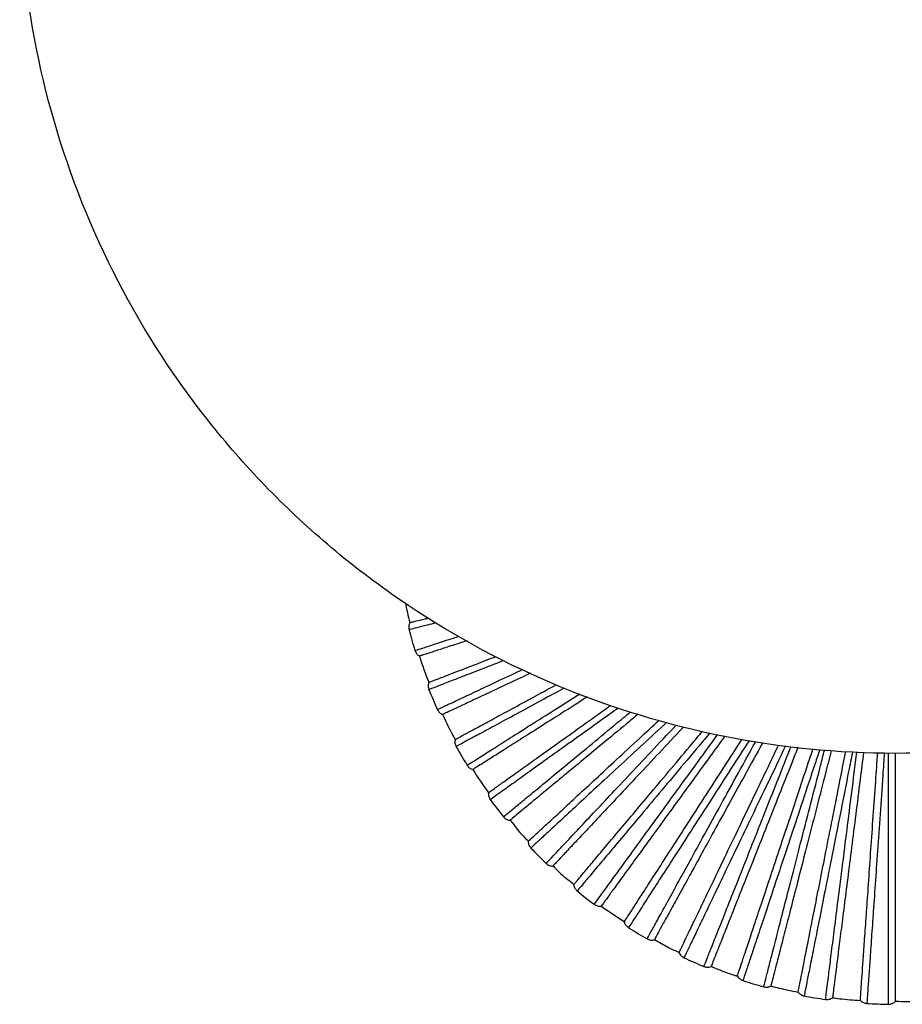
# Paper-space layout '_Posterior' of a CAD drawing. Header units: millimetres. Extents: x -209 to 208, y -225 to 657.
# Tile 1 of 5: x -175 to 1, y -225 to -28. Entities that reach past the tile are written whole.
import ezdxf

# ---------------------------------------------------------------- set-up
doc = ezdxf.new("R2010")
doc.units = ezdxf.units.MM

psp = doc.layouts.new('_Posterior')

# ---------------------------------------------------------------- linework, layer by layer
at = {"color": 7, "linetype": 'Continuous', "lineweight": 25}
psp.add_line((-58.76, -205.53), (-54.14, -208.67), dxfattribs=at)
for radius, start, end in [(100, 191.6528, 193.9994), (100.5, 194.7644, 197.2356), (100, 198.0004, 201.1996), (100.5, 201.9643, 204.4356), (100, 205.2001, 208.3999), (100.5, 209.1641, 211.6356), (100, 212.3997, 215.6001), (100.5, 216.3637, 218.8358), (100.5, 223.5635, 226.036), (100.5, 230.7632, 233.2362), (100.5, 237.9631, 240.4364), (100.5, 245.1631, 247.6367), (100.5, 252.3631, 254.8368), (100.5, 259.5633, 262.0369), (100.5, 266.7635, 269.237)]:
    psp.add_arc((-0.01, -124.67), radius, start, end, dxfattribs=at)
for points, knots in [([(0, 175), (11.45, 175), (22.91, 173.87), (45.37, 169.4), (56.39, 166.06), (77.55, 157.3), (87.7, 151.87), (106.75, 139.14), (115.64, 131.84), (131.84, 115.64), (139.14, 106.75), (151.87, 87.7), (157.3, 77.55), (166.06, 56.39), (169.4, 45.37), (173.87, 22.91), (175, 11.45), (175, -11.45), (173.87, -22.91), (169.4, -45.37), (166.06, -56.39), (157.3, -77.55), (151.87, -87.7), (139.14, -106.75), (131.84, -115.64), (115.64, -131.84), (106.75, -139.14), (87.7, -151.87), (77.55, -157.3), (56.39, -166.06), (45.37, -169.4), (22.91, -173.87), (11.45, -175), (0, -175)], [0, 0, 0, 0, 0.0625, 0.0625, 0.125, 0.125, 0.1875, 0.1875, 0.25, 0.25, 0.3125, 0.3125, 0.375, 0.375, 0.4375, 0.4375, 0.5, 0.5, 0.5625, 0.5625, 0.625, 0.625, 0.6875, 0.6875, 0.75, 0.75, 0.8125, 0.8125, 0.875, 0.875, 0.9375, 0.9375, 1, 1, 1, 1]), ([(0, -175), (-11.45, -175), (-22.91, -173.87), (-45.37, -169.4), (-56.39, -166.06), (-77.55, -157.3), (-87.7, -151.87), (-106.75, -139.14), (-115.64, -131.84), (-131.84, -115.64), (-139.14, -106.75), (-151.87, -87.7), (-157.3, -77.55), (-166.06, -56.39), (-169.4, -45.37), (-173.87, -22.91), (-175, -11.45), (-175, 0)], [0, 0, 0, 0, 0.125, 0.125, 0.25, 0.25, 0.375, 0.375, 0.5, 0.5, 0.625, 0.625, 0.75, 0.75, 0.875, 0.875, 1, 1, 1, 1]), ([(-91.84, -148.94), (-92.14, -149.02), (-93.59, -149.38), (-95.31, -149.81), (-96.78, -150.18), (-97.36, -150.32), (-97.19, -150.28), (-97.19, -150.28)], [0, 0, 0, 0, 0.078819, 0.383455, 0.689836, 0.998281, 1, 1, 1, 1]), ([(-97.04, -148.86), (-96.98, -148.85), (-96.86, -148.81), (-95.76, -148.54), (-94.6, -148.25), (-93.55, -147.99), (-93.34, -147.94)], [0, 0, 0, 0, 0.2975834, 0.6057735, 0.9235482, 1, 1, 1, 1]), ([(-95.99, -154.45), (-95.9, -154.42), (-95.71, -154.35), (-94.2, -153.86), (-91.73, -153.06), (-89.36, -152.29), (-87.57, -151.71), (-87.19, -151.59)], [0, 0, 0, 0, 0.234801, 0.469932, 0.705456, 0.938896, 1, 1, 1, 1]), ([(-85.6, -152.48), (-85.85, -152.56), (-87.42, -153.07), (-89.65, -153.79), (-92.19, -154.62), (-93.89, -155.17), (-94.93, -155.51), (-95.05, -155.55), (-95.11, -155.57)], [0, 0, 0, 0, 0.036675, 0.23929, 0.437787, 0.631234, 0.818845, 1, 1, 1, 1]), ([(-78.28, -156.46), (-79.39, -156.89), (-82.18, -157.97), (-85.76, -159.37), (-89.06, -160.64), (-91.45, -161.57), (-92.81, -162.1), (-93.38, -162.32), (-93.21, -162.26), (-93.21, -162.26)], [0, 0, 0, 0, 0.115932, 0.292169, 0.469112, 0.644678, 0.821249, 0.999009, 1, 1, 1, 1]), ([(-93.24, -160.83), (-93.18, -160.81), (-93.06, -160.76), (-92.05, -160.37), (-90.36, -159.71), (-87.93, -158.77), (-84.68, -157.51), (-81.98, -156.46), (-80.17, -155.76), (-79.92, -155.66)], [0, 0, 0, 0, 0.150599, 0.306567, 0.467384, 0.632401, 0.800841, 0.971814, 1, 1, 1, 1]), ([(-91.5, -166.24), (-91.41, -166.2), (-91.24, -166.12), (-89.78, -165.43), (-87.49, -164.35), (-84.32, -162.86), (-80.27, -160.96), (-76.94, -159.39), (-74.78, -158.37), (-74.46, -158.22)], [0, 0, 0, 0, 0.162121, 0.32447, 0.48709, 0.648272, 0.8099, 0.972311, 1, 1, 1, 1]), ([(-72.88, -158.96), (-73.18, -159.1), (-75.2, -160.05), (-78.36, -161.54), (-82.23, -163.36), (-85.32, -164.81), (-87.7, -165.93), (-89.33, -166.7), (-90.31, -167.16), (-90.43, -167.22), (-90.49, -167.25)], [0, 0, 0, 0, 0.026418, 0.173205, 0.318665, 0.461969, 0.602361, 0.739181, 0.871874, 1, 1, 1, 1]), ([(-87.97, -172.23), (-87.92, -172.2), (-87.8, -172.14), (-86.85, -171.62), (-85.26, -170.76), (-82.95, -169.51), (-79.93, -167.88), (-76.2, -165.86), (-72.16, -163.68), (-69.12, -162.04), (-67.77, -161.31)], [0, 0, 0, 0, 0.117432, 0.239051, 0.364451, 0.493126, 0.624469, 0.757789, 0.892324, 1, 1, 1, 1]), ([(-66.18, -161.97), (-66.38, -162.07), (-68.57, -163.26), (-72.17, -165.21), (-76.87, -167.75), (-80.75, -169.85), (-83.84, -171.52), (-86.11, -172.74), (-87.39, -173.44), (-87.92, -173.72), (-87.77, -173.64), (-87.77, -173.64)], [0, 0, 0, 0, 0.013843, 0.155065, 0.295104, 0.435623, 0.576706, 0.71669, 0.857476, 0.99921, 1, 1, 1, 1]), ([(-85.57, -177.38), (-85.49, -177.33), (-85.32, -177.22), (-83.97, -176.36), (-81.83, -175), (-78.86, -173.12), (-75.13, -170.75), (-70.65, -167.91), (-66.6, -165.34), (-63.89, -163.62), (-63.08, -163.11)], [0, 0, 0, 0, 0.134981, 0.270152, 0.405549, 0.539748, 0.674319, 0.809542, 0.943674, 1, 1, 1, 1]), ([(-61.51, -163.69), (-62.38, -164.25), (-65.03, -165.93), (-68.93, -168.41), (-73.16, -171.09), (-76.72, -173.35), (-79.62, -175.19), (-81.84, -176.6), (-83.36, -177.56), (-84.28, -178.15), (-84.39, -178.22), (-84.44, -178.25)], [0, 0, 0, 0, 0.060527, 0.183942, 0.306979, 0.428903, 0.549021, 0.666698, 0.781381, 0.892604, 1, 1, 1, 1]), ([(-81.32, -182.88), (-81.27, -182.84), (-81.16, -182.77), (-80.28, -182.13), (-78.81, -181.08), (-76.68, -179.56), (-73.89, -177.56), (-70.45, -175.1), (-66.39, -172.19), (-61.89, -168.97), (-58.53, -166.57), (-56.9, -165.4)], [0, 0, 0, 0, 0.101623, 0.206867, 0.315385, 0.426737, 0.540398, 0.655769, 0.772192, 0.888973, 1, 1, 1, 1]), ([(-55.38, -165.95), (-55.61, -166.12), (-57.82, -167.7), (-61.6, -170.41), (-66.57, -173.96), (-70.85, -177.03), (-74.46, -179.61), (-77.31, -181.66), (-79.4, -183.16), (-80.59, -184), (-81.08, -184.36), (-80.94, -184.25), (-80.94, -184.25)], [0, 0, 0, 0, 0.013965, 0.136784, 0.260401, 0.382981, 0.505983, 0.629477, 0.75201, 0.875244, 0.999309, 1, 1, 1, 1]), ([(-78.29, -187.69), (-78.21, -187.63), (-78.06, -187.5), (-76.83, -186.48), (-74.87, -184.86), (-72.16, -182.62), (-68.75, -179.8), (-64.69, -176.44), (-60, -172.56), (-56.06, -169.31), (-53.57, -167.24), (-52.97, -166.75)], [0, 0, 0, 0, 0.120438, 0.241044, 0.361853, 0.481592, 0.601664, 0.722317, 0.841997, 0.962276, 1, 1, 1, 1]), ([(-51.41, -167.19), (-52.18, -167.82), (-54.69, -169.91), (-58.55, -173.1), (-62.92, -176.72), (-66.76, -179.89), (-70.02, -182.58), (-72.66, -184.77), (-74.68, -186.44), (-76.07, -187.59), (-76.91, -188.29), (-77.01, -188.37), (-77.06, -188.41)], [0, 0, 0, 0, 0.048612, 0.158788, 0.269295, 0.379463, 0.488636, 0.59619, 0.701559, 0.804247, 0.903837, 1, 1, 1, 1]), ([(-73.38, -192.61), (-73.33, -192.57), (-73.24, -192.48), (-72.44, -191.74), (-71.12, -190.51), (-69.19, -188.73), (-66.67, -186.4), (-63.57, -183.53), (-59.92, -180.14), (-55.76, -176.3), (-51.53, -172.37), (-48.53, -169.6), (-47.21, -168.37)], [0, 0, 0, 0, 0.092553, 0.188405, 0.287238, 0.388652, 0.492169, 0.597244, 0.703277, 0.809636, 0.915676, 1, 1, 1, 1]), ([(-45.7, -168.8), (-47.28, -170.27), (-50.69, -173.42), (-55.4, -177.79), (-59.86, -181.91), (-63.73, -185.5), (-66.98, -188.51), (-69.56, -190.89), (-71.45, -192.65), (-72.51, -193.63), (-72.96, -194.05), (-72.83, -193.93), (-72.83, -193.93)], [0, 0, 0, 0, 0.097944, 0.210303, 0.323391, 0.435532, 0.548057, 0.661034, 0.773131, 0.885869, 0.999367, 1, 1, 1, 1]), ([(-69.77, -197), (-69.71, -196.93), (-69.57, -196.79), (-68.47, -195.62), (-66.74, -193.77), (-64.33, -191.21), (-61.3, -187.98), (-57.69, -184.13), (-53.55, -179.73), (-48.9, -174.78), (-45.6, -171.27), (-43.8, -169.35), (-43.79, -169.34)], [0, 0, 0, 0, 0.111154, 0.222464, 0.333961, 0.444471, 0.555287, 0.66664, 0.777095, 0.888103, 0.999294, 1, 1, 1, 1]), ([(-42.34, -169.75), (-42.61, -170.03), (-44.5, -172.04), (-47.76, -175.52), (-52.04, -180.07), (-55.9, -184.19), (-59.31, -187.82), (-62.21, -190.9), (-64.56, -193.4), (-66.35, -195.31), (-67.59, -196.63), (-68.33, -197.42), (-68.42, -197.52), (-68.46, -197.56)], [0, 0, 0, 0, 0.016718, 0.117947, 0.220094, 0.322547, 0.424687, 0.525903, 0.625619, 0.723309, 0.818513, 0.910845, 1, 1, 1, 1]), ([(-64.29, -201.27), (-64.25, -201.22), (-64.16, -201.12), (-63.46, -200.29), (-62.3, -198.91), (-60.62, -196.9), (-58.41, -194.27), (-55.69, -191.03), (-52.49, -187.21), (-48.86, -182.89), (-44.85, -178.11), (-41.4, -174), (-39.22, -171.4), (-38.57, -170.62)], [0, 0, 0, 0, 0.086857, 0.176809, 0.269559, 0.364731, 0.461877, 0.560484, 0.659991, 0.759804, 0.859317, 0.957938, 1, 1, 1, 1]), ([(-37.07, -170.92), (-37.79, -171.77), (-40.19, -174.64), (-43.96, -179.13), (-48.32, -184.32), (-52.21, -188.96), (-55.6, -193.01), (-58.45, -196.4), (-60.71, -199.09), (-62.36, -201.06), (-63.3, -202.18), (-63.69, -202.64), (-63.58, -202.51), (-63.58, -202.51)], [0, 0, 0, 0, 0.045018, 0.150679, 0.256469, 0.362946, 0.468531, 0.574478, 0.68085, 0.786394, 0.892541, 0.999404, 1, 1, 1, 1]), ([(-60.16, -205.18), (-60.1, -205.1), (-59.98, -204.94), (-59.04, -203.64), (-57.55, -201.59), (-55.48, -198.74), (-52.88, -195.17), (-49.78, -190.9), (-46.22, -186), (-42.24, -180.52), (-38.64, -175.57), (-36.29, -172.33), (-35.49, -171.23)], [0, 0, 0, 0, 0.105183, 0.210513, 0.31602, 0.420594, 0.525457, 0.630828, 0.735349, 0.840393, 0.945611, 1, 1, 1, 1]), ([(-34.05, -171.52), (-35.06, -172.91), (-37.47, -176.23), (-41.02, -181.11), (-44.68, -186.15), (-48, -190.72), (-50.93, -194.75), (-53.41, -198.17), (-55.43, -200.95), (-56.97, -203.07), (-58.03, -204.53), (-58.67, -205.41), (-58.75, -205.52), (-58.79, -205.57)], [0, 0, 0, 0, 0.068952, 0.164804, 0.261525, 0.358535, 0.455249, 0.551088, 0.645507, 0.738007, 0.828154, 0.915581, 1, 1, 1, 1]), ([(-54.18, -208.72), (-54.14, -208.67), (-54.07, -208.56), (-53.48, -207.65), (-52.51, -206.13), (-51.09, -203.93), (-49.23, -201.04), (-46.94, -197.48), (-44.24, -193.3), (-41.18, -188.55), (-37.81, -183.32), (-34.29, -177.87), (-31.82, -174.03), (-30.64, -172.2)], [0, 0, 0, 0, 0.082886, 0.168726, 0.257236, 0.348057, 0.440762, 0.534861, 0.629819, 0.725068, 0.820033, 0.914145, 1, 1, 1, 1]), ([(-29.23, -172.48), (-30.43, -174.34), (-33.05, -178.41), (-36.8, -184.22), (-40.46, -189.9), (-43.74, -194.99), (-46.6, -199.44), (-49, -203.16), (-50.9, -206.11), (-52.3, -208.28), (-53.09, -209.5), (-53.41, -210.01), (-53.32, -209.86), (-53.32, -209.86)], [0, 0, 0, 0, 0.085113, 0.186337, 0.287686, 0.389693, 0.490844, 0.592344, 0.694249, 0.795362, 0.897053, 0.999429, 1, 1, 1, 1]), ([(-49.59, -212.08), (-49.55, -212), (-49.45, -211.82), (-48.68, -210.41), (-47.46, -208.19), (-45.76, -205.11), (-43.63, -201.24), (-41.09, -196.61), (-38.17, -191.3), (-34.91, -185.38), (-31.51, -179.19), (-29.09, -174.8), (-27.95, -172.73)], [0, 0, 0, 0, 0.1011857, 0.2025133, 0.3040107, 0.4046098, 0.505488, 0.6068546, 0.707404, 0.808456, 0.9096755, 1, 1, 1, 1]), ([(-26.55, -172.94), (-26.7, -173.22), (-28.03, -175.63), (-30.4, -179.96), (-33.63, -185.82), (-36.62, -191.26), (-39.34, -196.22), (-41.74, -200.58), (-43.78, -204.29), (-45.43, -207.3), (-46.7, -209.59), (-47.57, -211.17), (-48.09, -212.13), (-48.15, -212.24), (-48.18, -212.3)], [0, 0, 0, 0, 0.011666, 0.102683, 0.195062, 0.288279, 0.381775, 0.474985, 0.567352, 0.65835, 0.747499, 0.83438, 0.91864, 1, 1, 1, 1]), ([(-43.22, -214.85), (-43.19, -214.79), (-43.13, -214.67), (-42.66, -213.69), (-41.88, -212.07), (-40.75, -209.7), (-39.27, -206.61), (-37.44, -202.79), (-35.29, -198.3), (-32.85, -193.2), (-30.16, -187.6), (-27.27, -181.57), (-24.98, -176.78), (-23.62, -173.95), (-23.32, -173.33)], [0, 0, 0, 0, 0.080225, 0.16331, 0.248979, 0.336884, 0.426613, 0.517692, 0.609601, 0.701793, 0.793709, 0.8848, 0.974547, 1, 1, 1, 1]), ([(-21.92, -173.49), (-22.1, -173.86), (-23.46, -176.71), (-25.86, -181.72), (-29.05, -188.37), (-31.96, -194.46), (-34.58, -199.92), (-36.86, -204.69), (-38.78, -208.68), (-40.29, -211.85), (-41.41, -214.17), (-42.03, -215.48), (-42.3, -216.03), (-42.22, -215.87), (-42.22, -215.87)], [0, 0, 0, 0, 0.014533, 0.113418, 0.211511, 0.309724, 0.408575, 0.506597, 0.604956, 0.703709, 0.801693, 0.900238, 0.999447, 1, 1, 1, 1]), ([(-38.25, -217.61), (-38.21, -217.52), (-38.14, -217.33), (-37.55, -215.84), (-36.61, -213.48), (-35.32, -210.21), (-33.69, -206.1), (-31.75, -201.19), (-29.52, -195.56), (-27.03, -189.29), (-24.32, -182.44), (-22.23, -177.16), (-21.02, -174.12), (-20.83, -173.62)], [0, 0, 0, 0, 0.098237, 0.196611, 0.29515, 0.392817, 0.490755, 0.589168, 0.686786, 0.784893, 0.883163, 0.980767, 1, 1, 1, 1]), ([(-19.45, -173.78), (-19.85, -174.78), (-21.15, -178.06), (-23.24, -183.34), (-25.7, -189.55), (-27.99, -195.33), (-30.07, -200.58), (-31.9, -205.21), (-33.46, -209.15), (-34.72, -212.34), (-35.69, -214.78), (-36.35, -216.45), (-36.75, -217.46), (-36.8, -217.59), (-36.82, -217.65)], [0, 0, 0, 0, 0.038785, 0.127304, 0.217149, 0.307808, 0.398738, 0.489391, 0.579223, 0.667724, 0.754428, 0.838924, 0.920872, 1, 1, 1, 1]), ([(-31.57, -219.56), (-31.55, -219.49), (-31.51, -219.37), (-31.17, -218.34), (-30.6, -216.63), (-29.77, -214.14), (-28.69, -210.88), (-27.35, -206.87), (-25.78, -202.14), (-24, -196.78), (-22.04, -190.88), (-19.93, -184.54), (-18.06, -178.94), (-16.88, -175.38), (-16.47, -174.14)], [0, 0, 0, 0, 0.078472, 0.15974, 0.243536, 0.32952, 0.417287, 0.506375, 0.596275, 0.686452, 0.776358, 0.865458, 0.953243, 1, 1, 1, 1]), ([(-15.11, -174.3), (-15.41, -175.2), (-16.59, -178.73), (-18.51, -184.51), (-20.83, -191.51), (-22.96, -197.91), (-24.88, -203.66), (-26.54, -208.67), (-27.94, -212.88), (-29.05, -216.21), (-29.86, -218.65), (-30.32, -220.03), (-30.51, -220.61), (-30.46, -220.44), (-30.46, -220.44)], [0, 0, 0, 0, 0.033518, 0.130498, 0.226701, 0.323022, 0.419968, 0.516102, 0.612566, 0.709417, 0.805513, 0.90216, 0.999458, 1, 1, 1, 1]), ([(-26.3, -221.67), (-26.27, -221.57), (-26.22, -221.38), (-25.82, -219.82), (-25.19, -217.37), (-24.32, -213.96), (-23.22, -209.68), (-21.91, -204.57), (-20.4, -198.7), (-18.72, -192.17), (-16.89, -185.03), (-15.35, -179.07), (-14.42, -175.41), (-14.16, -174.41)], [0, 0, 0, 0, 0.09653, 0.193196, 0.290024, 0.385994, 0.482231, 0.578934, 0.674857, 0.77126, 0.867822, 0.963731, 1, 1, 1, 1]), ([(-12.8, -174.5), (-13.19, -175.99), (-14.18, -179.85), (-15.7, -185.79), (-17.36, -192.26), (-18.91, -198.28), (-20.31, -203.75), (-21.55, -208.57), (-22.6, -212.67), (-23.46, -216), (-24.11, -218.54), (-24.56, -220.28), (-24.83, -221.34), (-24.86, -221.46), (-24.88, -221.53)], [0, 0, 0, 0, 0.0545819, 0.1416462, 0.2300147, 0.3191832, 0.4086196, 0.497782, 0.5861383, 0.673185, 0.7584633, 0.8415713, 0.9221726, 1, 1, 1, 1]), ([(-19.43, -222.76), (-19.42, -222.7), (-19.39, -222.57), (-19.18, -221.51), (-18.83, -219.74), (-18.32, -217.16), (-17.66, -213.8), (-16.83, -209.65), (-15.87, -204.76), (-14.77, -199.22), (-13.56, -193.12), (-12.27, -186.57), (-11.04, -180.39), (-10.23, -176.3), (-9.9, -174.61)], [0, 0, 0, 0, 0.077337, 0.15743, 0.240014, 0.324755, 0.411253, 0.499052, 0.587652, 0.676525, 0.765131, 0.852942, 0.939458, 1, 1, 1, 1]), ([(-8.55, -174.66), (-8.81, -175.98), (-9.61, -180.02), (-10.86, -186.36), (-12.29, -193.59), (-13.6, -200.21), (-14.78, -206.15), (-15.81, -211.34), (-16.67, -215.68), (-17.35, -219.12), (-17.85, -221.65), (-18.13, -223.08), (-18.25, -223.67), (-18.21, -223.5), (-18.21, -223.5)], [0, 0, 0, 0, 0.0464772, 0.1421568, 0.2370698, 0.3320996, 0.4277461, 0.5225909, 0.6177614, 0.7133132, 0.8081212, 0.9034718, 0.999465, 1, 1, 1, 1]), ([(-13.93, -224.2), (-13.92, -224.1), (-13.9, -223.9), (-13.69, -222.31), (-13.38, -219.79), (-12.94, -216.31), (-12.38, -211.92), (-11.72, -206.68), (-10.96, -200.67), (-10.11, -193.98), (-9.19, -186.68), (-8.37, -180.21), (-7.85, -176.09), (-7.67, -174.7)], [0, 0, 0, 0, 0.0952989, 0.1907314, 0.286324, 0.3810704, 0.4760797, 0.571549, 0.6662486, 0.7614216, 0.8567523, 0.9514377, 1, 1, 1, 1]), ([(-6.34, -174.75), (-6.57, -176.6), (-7.11, -180.88), (-7.92, -187.28), (-8.75, -193.9), (-9.53, -200.07), (-10.24, -205.67), (-10.87, -210.61), (-11.4, -214.81), (-11.83, -218.22), (-12.16, -220.82), (-12.38, -222.61), (-12.52, -223.69), (-12.53, -223.82), (-12.54, -223.88)], [0, 0, 0, 0, 0.065319, 0.151394, 0.238759, 0.326915, 0.415336, 0.503485, 0.590838, 0.676897, 0.761206, 0.843371, 0.923056, 1, 1, 1, 1]), ([(-6.98, -224.42), (-6.98, -224.36), (-6.97, -224.23), (-6.9, -223.14), (-6.77, -221.35), (-6.59, -218.73), (-6.35, -215.3), (-6.05, -211.08), (-5.7, -206.12), (-5.31, -200.48), (-4.88, -194.28), (-4.41, -187.62), (-3.96, -181.14), (-3.65, -176.78), (-3.52, -174.86)], [0, 0, 0, 0, 0.076794, 0.156326, 0.238331, 0.322477, 0.408369, 0.495552, 0.583531, 0.671781, 0.759766, 0.846961, 0.93287, 1, 1, 1, 1]), ([(-2.19, -174.91), (-2.29, -176.4), (-2.59, -180.65), (-3.05, -187.24), (-3.56, -194.58), (-4.03, -201.32), (-4.45, -207.36), (-4.82, -212.63), (-5.13, -217.05), (-5.37, -220.55), (-5.55, -223.12), (-5.65, -224.58), (-5.69, -225.18), (-5.68, -225.01), (-5.68, -225)], [0, 0, 0, 0, 0.051177, 0.146385, 0.24083, 0.335391, 0.430567, 0.524944, 0.619645, 0.714726, 0.809067, 0.903948, 0.999468, 1, 1, 1, 1]), ([(-1.35, -225.16), (-1.35, -225.06), (-1.35, -224.86), (-1.35, -223.25), (-1.35, -220.72), (-1.35, -217.2), (-1.35, -212.78), (-1.35, -207.5), (-1.35, -201.44), (-1.35, -194.7), (-1.34, -187.34), (-1.34, -180.72), (-1.34, -176.46), (-1.34, -174.95)], [0, 0, 0, 0, 0.09495, 0.190033, 0.285275, 0.379675, 0.474336, 0.569456, 0.663809, 0.758633, 0.853615, 0.947953, 1, 1, 1, 1]), ([(-0.01, -175), (-0.01, -176.91), (-0.01, -181.28), (-0.01, -187.77), (-0.01, -194.45), (-0.01, -200.67), (-0.01, -206.32), (-0.01, -211.3), (-0.01, -215.53), (-0.01, -218.96), (-0.01, -221.58), (-0.01, -223.39), (-0.01, -224.47), (-0.01, -224.6), (-0.01, -224.67)], [0, 0, 0, 0, 0.067004, 0.152925, 0.240132, 0.328129, 0.41639, 0.504381, 0.591576, 0.677479, 0.761637, 0.843653, 0.923195, 1, 1, 1, 1]), ([(-76.96, -188.33), (-76.12, -189.44), (-75.01, -190.94), (-73.68, -192.24), (-73.34, -192.57)], [0, 0, 0, 0, 0.746016, 1, 1, 1, 1]), ([(-68.41, -197.52), (-68.03, -197.91), (-66.74, -199.25), (-65.26, -200.39), (-64.22, -201.19)], [0, 0, 0, 0, 0.295729, 1, 1, 1, 1]), ([(-48.14, -212.23), (-47.21, -212.78), (-45.61, -213.73), (-43.9, -214.48), (-43.19, -214.8)], [0, 0, 0, 0, 0.583137, 1, 1, 1, 1]), ([(-36.81, -217.6), (-35.29, -218.23), (-33.57, -218.93), (-31.78, -219.47), (-31.57, -219.54)], [0, 0, 0, 0, 0.878994, 1, 1, 1, 1]), ([(-24.87, -221.5), (-23.75, -221.79), (-21.95, -222.27), (-20.12, -222.6), (-19.43, -222.73)], [0, 0, 0, 0, 0.6211022, 1, 1, 1, 1]), ([(-12.54, -223.85), (-12.06, -223.92), (-10.22, -224.19), (-8.36, -224.31), (-6.98, -224.4)], [0, 0, 0, 0, 0.259105, 1, 1, 1, 1]), ([(-0.01, -224.52), (1.66, -224.61), (3.52, -224.71), (5.37, -224.5), (5.57, -224.48)], [0, 0, 0, 0, 0.894477, 1, 1, 1, 1])]:
    psp.add_open_spline(points, degree=3, knots=knots, dxfattribs=at)
for points in [[(-97.04, -148.86), (-97.13, -149.09), (-97.31, -149.55), (-97.23, -150.04), (-97.19, -150.28)], [(-96, -154.45), (-95.9, -154.68), (-95.71, -155.13), (-95.31, -155.42), (-95.11, -155.57)], [(-93.24, -160.83), (-93.3, -161.07), (-93.43, -161.55), (-93.28, -162.02), (-93.21, -162.26)], [(-91.51, -166.24), (-91.38, -166.46), (-91.14, -166.88), (-90.71, -167.13), (-90.49, -167.25)], [(-87.97, -172.23), (-88, -172.48), (-88.07, -172.96), (-87.87, -173.42), (-87.77, -173.64)], [(-85.57, -177.38), (-85.43, -177.58), (-85.13, -177.97), (-84.67, -178.16), (-84.44, -178.25)], [(-81.32, -182.88), (-81.32, -183.13), (-81.32, -183.62), (-81.07, -184.04), (-80.94, -184.26)], [(-78.29, -187.69), (-78.12, -187.87), (-77.78, -188.22), (-77.3, -188.35), (-77.06, -188.41)], [(-73.38, -192.61), (-73.35, -192.86), (-73.29, -193.35), (-72.98, -193.73), (-72.83, -193.93)], [(-69.78, -197.01), (-69.58, -197.16), (-69.2, -197.47), (-68.71, -197.53), (-68.46, -197.56)], [(-64.29, -201.27), (-64.23, -201.51), (-64.1, -201.99), (-63.75, -202.34), (-63.58, -202.51)], [(-60.16, -205.18), (-59.95, -205.31), (-59.53, -205.56), (-59.03, -205.57), (-58.79, -205.57)], [(-54.18, -208.72), (-54.09, -208.95), (-53.91, -209.41), (-53.52, -209.71), (-53.32, -209.86)], [(-49.59, -212.08), (-49.37, -212.18), (-48.92, -212.39), (-48.43, -212.33), (-48.18, -212.3)], [(-43.22, -214.85), (-43.1, -215.07), (-42.86, -215.5), (-42.43, -215.75), (-42.22, -215.87)], [(-38.25, -217.61), (-38.01, -217.68), (-37.54, -217.82), (-37.06, -217.71), (-36.82, -217.65)], [(-31.57, -219.56), (-31.43, -219.76), (-31.14, -220.15), (-30.68, -220.35), (-30.46, -220.44)], [(-26.3, -221.67), (-26.05, -221.71), (-25.57, -221.79), (-25.11, -221.62), (-24.88, -221.53)], [(-19.43, -222.76), (-19.26, -222.94), (-18.93, -223.3), (-18.45, -223.44), (-18.21, -223.51)], [(-13.93, -224.2), (-13.69, -224.21), (-13.19, -224.23), (-12.76, -224), (-12.54, -223.88)], [(-6.98, -224.42), (-6.79, -224.58), (-6.41, -224.9), (-5.93, -224.97), (-5.68, -225.01)], [(-1.35, -225.16), (-1.1, -225.14), (-0.61, -225.1), (-0.21, -224.81), (-0.01, -224.67)]]:
    psp.add_open_spline(points, degree=3, dxfattribs=at)

doc.saveas('drawing.dxf')
